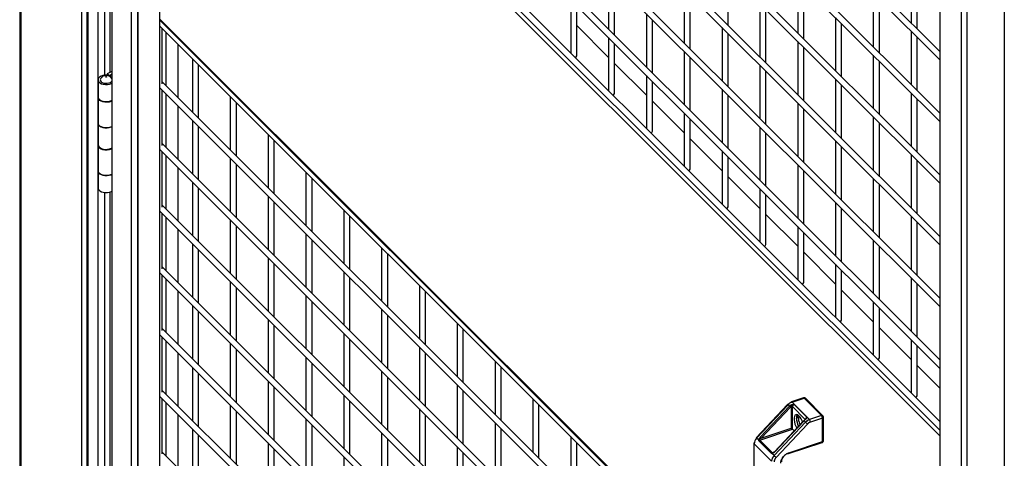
# Model space of a CAD drawing. Header units: inches. Extents: x 0.2 to 10.8, y 0.2 to 8.2.
# Tile 46 of 62: x 8.6 to 9.7, y 4.9 to 5.4. Entities that reach past the tile are written whole.
import ezdxf

# ---------------------------------------------------------------- set-up
doc = ezdxf.new("R2010")
doc.units = ezdxf.units.IN
doc.header["$MEASUREMENT"] = 0

msp = doc.modelspace()

# ---------------------------------------------------------------- linework, layer by layer
for p, q in [((8.60381, 7.64304), (8.60381, 4.40665)), ((8.67769, 7.19225), (8.67769, 4.53849)), ((8.6793, 4.53624), (8.6793, 7.19)), ((8.68991, 7.18388), (8.68991, 4.53012)), ((8.70517, 7.17341), (8.70517, 4.51965)), ((8.70585, 4.51818), (8.70585, 7.17193)), ((8.72679, 7.151), (8.72679, 4.49724)), ((8.73369, 7.10157), (8.73369, 4.53568)), ((8.73434, 4.53504), (8.73434, 7.10092)), ((8.75798, 7.07728), (8.75798, 4.5114)), ((9.6885, 6.25054), (9.6885, 3.60103)), ((9.64755, 3.58739), (9.64755, 6.23689)), ((9.61735, 6.218), (9.61735, 4.76101)), ((8.75851, 6.20535), (9.61735, 5.34659)), ((9.61735, 5.35602), (8.76058, 6.21271)), ((9.64099, 6.19463), (9.64099, 3.62848)), ((9.61735, 5.28798), (8.76058, 6.14466)), ((8.75851, 6.1373), (9.61735, 5.27855)), ((9.61735, 5.21993), (8.76058, 6.07662)), ((8.75851, 6.06926), (9.61735, 5.2105)), ((8.75851, 6.00121), (9.61735, 5.14246)), ((9.61735, 5.15189), (8.76058, 6.00857)), ((9.61735, 5.08384), (8.76058, 5.94053)), ((8.75851, 5.93317), (9.61735, 5.07441)), ((9.61735, 5.0158), (8.76058, 5.87248)), ((8.75851, 5.86512), (9.61735, 5.00637)), ((9.61735, 4.94775), (8.76058, 5.80444)), ((8.75851, 5.79708), (9.61735, 4.93832)), ((8.75798, 5.79124), (9.61735, 4.93196)), ((8.60528, 4.70656), (8.60528, 5.68471)), ((8.67186, 5.64627), (8.67186, 4.66812)), ((8.70302, 5.64104), (8.70302, 5.33271)), ((8.69772, 5.3296), (8.69772, 5.6401)), ((9.58586, 5.44613), (9.58586, 5.38751)), ((9.25252, 5.4392), (9.25252, 5.38059)), ((9.38419, 5.38502), (9.38419, 5.44364)), ((9.46086, 5.43503), (9.46086, 5.37641)), ((9.59252, 5.38085), (9.59252, 5.43947)), ((9.25919, 5.37392), (9.25919, 5.43254)), ((9.33586, 5.42393), (9.33586, 5.36531)), ((9.46752, 5.36975), (9.46752, 5.42836)), ((9.21086, 5.41282), (9.21086, 5.3542)), ((9.34252, 5.35864), (9.34252, 5.41726)), ((9.54419, 5.41975), (9.54419, 5.36113)), ((9.55086, 5.35447), (9.55086, 5.41308)), ((9.21752, 5.35113), (9.21752, 5.40616)), ((9.41919, 5.40865), (9.41919, 5.35003)), ((9.42586, 5.34336), (9.42586, 5.40198)), ((9.61735, 4.53271), (8.75798, 5.39199)), ((9.29419, 5.39754), (9.29419, 5.33892)), ((9.50252, 5.39337), (9.50252, 5.33475)), ((8.75851, 5.38336), (9.61735, 4.52461)), ((8.75886, 5.38968), (9.61735, 4.53127)), ((8.76058, 5.38129), (8.76058, 5.32029)), ((9.25252, 5.34936), (9.21752, 5.38436)), ((9.30086, 5.33226), (9.30086, 5.39088)), ((9.37752, 5.38226), (9.37752, 5.32365)), ((9.50919, 5.32808), (9.50919, 5.3867)), ((8.76513, 5.31813), (8.76513, 5.37674)), ((9.25252, 5.37116), (9.25252, 5.31254)), ((9.38419, 5.31698), (9.38419, 5.3756)), ((9.58586, 5.37809), (9.58586, 5.31947)), ((9.59252, 5.3128), (9.59252, 5.37142)), ((8.77854, 5.30471), (8.77854, 5.36333)), ((9.25919, 5.30947), (9.25919, 5.36449)), ((9.46086, 5.36698), (9.46086, 5.30837)), ((9.46752, 5.3017), (9.46752, 5.36032)), ((8.79419, 5.34768), (8.79419, 5.28907)), ((9.33586, 5.35588), (9.33586, 5.29726)), ((9.34252, 5.2906), (9.34252, 5.34921)), ((9.54419, 5.3517), (9.54419, 5.29309)), ((8.80086, 5.2824), (8.80086, 5.34102)), ((9.29419, 5.3077), (9.25919, 5.3427)), ((9.41919, 5.3406), (9.41919, 5.28198)), ((9.55086, 5.28642), (9.55086, 5.34504)), ((8.70517, 5.33395), (8.70015, 5.33105)), ((8.70015, 5.33105), (8.70284, 5.32949)), ((8.70015, 5.33105), (8.70015, 5.32963)), ((8.70517, 5.33083), (8.70284, 5.32949)), ((8.70284, 5.32949), (8.70284, 5.32919)), ((9.29419, 5.3295), (9.29419, 5.27088)), ((9.42586, 5.27532), (9.42586, 5.33393)), ((8.69014, 5.32449), (8.69014, 5.30578)), ((8.75851, 5.31532), (9.61735, 4.45657)), ((9.61735, 4.46599), (8.76058, 5.32268)), ((9.30086, 5.26781), (9.30086, 5.32283)), ((9.50252, 5.32532), (9.50252, 5.2667)), ((9.50919, 5.26004), (9.50919, 5.31866)), ((8.69014, 5.30493), (8.69014, 5.27686)), ((8.76058, 5.31325), (8.76058, 5.25224)), ((8.76513, 5.25008), (8.76513, 5.3087)), ((8.83586, 5.30602), (8.83586, 5.2474)), ((9.37752, 5.31422), (9.37752, 5.2556)), ((9.38419, 5.24893), (9.38419, 5.30755)), ((9.58586, 5.31004), (9.58586, 5.25142)), ((8.77854, 5.23667), (8.77854, 5.29529)), ((8.84252, 5.24074), (8.84252, 5.29936)), ((9.33586, 5.26604), (9.30086, 5.30104)), ((9.46086, 5.29894), (9.46086, 5.24032)), ((9.59252, 5.24476), (9.59252, 5.30338)), ((9.33586, 5.28783), (9.33586, 5.22922)), ((9.46752, 5.23366), (9.46752, 5.29227)), ((9.54419, 5.28366), (9.54419, 5.22504)), ((8.69014, 5.27686), (8.69014, 5.25305)), ((8.79419, 5.27964), (8.79419, 5.22102)), ((8.80086, 5.21436), (8.80086, 5.27297)), ((9.34252, 5.22615), (9.34252, 5.28117)), ((9.41919, 5.27256), (9.41919, 5.21394)), ((9.55086, 5.21838), (9.55086, 5.27699)), ((8.87752, 5.26436), (8.87752, 5.20574)), ((9.42586, 5.20727), (9.42586, 5.26589)), ((8.69014, 5.2522), (8.69014, 5.22413)), ((9.61735, 4.39795), (8.76058, 5.25463)), ((8.88419, 5.19908), (8.88419, 5.25769)), ((9.37752, 5.22438), (9.34252, 5.25937)), ((9.50252, 5.25728), (9.50252, 5.19866)), ((9.50919, 5.19199), (9.50919, 5.25061)), ((8.75851, 5.24727), (9.61735, 4.38852)), ((8.76058, 5.2452), (8.76058, 5.1842)), ((8.76513, 5.18204), (8.76513, 5.24065)), ((9.37752, 5.24617), (9.37752, 5.18756)), ((9.38419, 5.18448), (9.38419, 5.23951)), ((9.58586, 5.242), (9.58586, 5.18338)), ((8.83586, 5.23798), (8.83586, 5.17936)), ((8.84252, 5.17269), (8.84252, 5.23131)), ((9.46086, 5.23089), (9.46086, 5.17228)), ((9.59252, 5.17671), (9.59252, 5.23533)), ((8.69014, 5.22413), (8.69014, 5.20541)), ((8.77854, 5.16862), (8.77854, 5.22724)), ((8.91919, 5.2227), (8.91919, 5.16408)), ((9.41919, 5.18272), (9.38419, 5.21771)), ((9.46752, 5.16561), (9.46752, 5.22423)), ((8.79419, 5.21159), (8.79419, 5.15298)), ((8.92586, 5.15741), (8.92586, 5.21603)), ((9.54419, 5.21561), (9.54419, 5.157)), ((9.55086, 5.15033), (9.55086, 5.20895)), ((8.69772, 4.74701), (8.69772, 5.20031)), ((8.70302, 5.20076), (8.70302, 4.7522)), ((8.80086, 5.14631), (8.80086, 5.20493)), ((8.87752, 5.19631), (8.87752, 5.1377)), ((9.41919, 5.20451), (9.41919, 5.14589)), ((9.42586, 5.14282), (9.42586, 5.19784)), ((9.61735, 4.3299), (8.76058, 5.18659)), ((8.88419, 5.13103), (8.88419, 5.18965)), ((9.50252, 5.18923), (9.50252, 5.13061)), ((8.75851, 5.17923), (9.61735, 4.32048)), ((8.76058, 5.17716), (8.76058, 5.11615)), ((8.96086, 5.18104), (8.96086, 5.12242)), ((8.96752, 5.11575), (8.96752, 5.17437)), ((9.46086, 5.14105), (9.42586, 5.17605)), ((9.50919, 5.12395), (9.50919, 5.18257)), ((8.76513, 5.11399), (8.76513, 5.17261)), ((8.83586, 5.16993), (8.83586, 5.11131)), ((8.84252, 5.10465), (8.84252, 5.16327)), ((9.58586, 5.17395), (9.58586, 5.11533)), ((9.59252, 5.10867), (9.59252, 5.16729)), ((8.77854, 5.10058), (8.77854, 5.1592)), ((8.91919, 5.15465), (8.91919, 5.09603)), ((9.46086, 5.16285), (9.46086, 5.10423)), ((9.46752, 5.10116), (9.46752, 5.15618)), ((8.79419, 5.14355), (8.79419, 5.08493)), ((8.92586, 5.08937), (8.92586, 5.14799)), ((9.54419, 5.14757), (9.54419, 5.08895)), ((8.80086, 5.07827), (8.80086, 5.13688)), ((9.00252, 5.13937), (9.00252, 5.08076)), ((9.00919, 5.07409), (9.00919, 5.13271)), ((9.50252, 5.09939), (9.46752, 5.13439)), ((9.55086, 5.08229), (9.55086, 5.1409)), ((8.87752, 5.12827), (8.87752, 5.06965)), ((8.88419, 5.06299), (8.88419, 5.1216)), ((9.50252, 5.12119), (9.50252, 5.06257)), ((8.75851, 5.11118), (9.61735, 4.25243)), ((9.61735, 4.26186), (8.76058, 5.11854)), ((8.76058, 5.10911), (8.76058, 5.04811)), ((8.96086, 5.11299), (8.96086, 5.05437)), ((9.50919, 5.0595), (9.50919, 5.11452)), ((8.76513, 5.04595), (8.76513, 5.10456)), ((8.83586, 5.10189), (8.83586, 5.04327)), ((8.96752, 5.04771), (8.96752, 5.10632)), ((9.58586, 5.10591), (9.58586, 5.04729)), ((9.59252, 5.04062), (9.59252, 5.09924)), ((8.77854, 5.03253), (8.77854, 5.09115)), ((8.84252, 5.0366), (8.84252, 5.09522)), ((9.04419, 5.09771), (9.04419, 5.03909)), ((9.05086, 5.03243), (9.05086, 5.09104)), ((9.54419, 5.05773), (9.50919, 5.09273)), ((8.91919, 5.08661), (8.91919, 5.02799)), ((8.92586, 5.02132), (8.92586, 5.07994)), ((9.54419, 5.07952), (9.54419, 5.02091)), ((8.79419, 5.0755), (8.79419, 5.01689)), ((8.80086, 5.01022), (8.80086, 5.06884)), ((9.00252, 5.07133), (9.00252, 5.01271)), ((9.55086, 5.01784), (9.55086, 5.07286)), ((8.87752, 5.06022), (8.87752, 5.00161)), ((9.00919, 5.00604), (9.00919, 5.06466)), ((9.08586, 5.05605), (9.08586, 4.99743)), ((9.61735, 4.19381), (8.76058, 5.0505)), ((8.88419, 4.99494), (8.88419, 5.05356)), ((8.96086, 5.04495), (8.96086, 4.98633)), ((9.09252, 4.99077), (9.09252, 5.04938)), ((9.58586, 5.01607), (9.55086, 5.05106)), ((8.75851, 5.04314), (9.61735, 4.18438)), ((8.76058, 5.04107), (8.76058, 4.98006)), ((8.76513, 4.9779), (8.76513, 5.03652)), ((8.83586, 5.03384), (8.83586, 4.97522)), ((8.96752, 4.97966), (8.96752, 5.03828)), ((9.58586, 5.03786), (9.58586, 4.97924)), ((8.77854, 4.96449), (8.77854, 5.02311)), ((8.84252, 4.96856), (8.84252, 5.02718)), ((9.04419, 5.02967), (9.04419, 4.97105)), ((9.05086, 4.96438), (9.05086, 5.023)), ((9.59252, 4.97617), (9.59252, 5.0312)), ((8.91919, 5.01856), (8.91919, 4.95994)), ((8.92586, 4.95328), (8.92586, 5.0119)), ((9.12752, 5.01439), (9.12752, 4.95577)), ((8.79419, 5.00746), (8.79419, 4.94884)), ((8.80086, 4.94218), (8.80086, 5.00079)), ((9.00252, 5.00328), (9.00252, 4.94467)), ((9.13419, 4.9491), (9.13419, 5.00772)), ((9.61735, 4.98458), (9.59252, 5.0094)), ((8.87752, 4.99218), (8.87752, 4.93356)), ((9.00919, 4.938), (9.00919, 4.99662)), ((9.61735, 4.12577), (8.76058, 4.98245)), ((8.88419, 4.9269), (8.88419, 4.98551)), ((9.08586, 4.988), (9.08586, 4.92939)), ((9.09252, 4.92272), (9.09252, 4.98134)), ((8.75851, 4.97509), (9.61735, 4.11634)), ((8.76058, 4.97302), (8.76058, 4.91202)), ((8.76513, 4.90986), (8.76513, 4.96847)), ((8.96086, 4.9769), (8.96086, 4.91828)), ((8.96752, 4.91162), (8.96752, 4.97023)), ((9.16919, 4.97272), (9.16919, 4.91411)), ((9.46725, 4.97382), (9.45399, 4.9694)), ((9.45465, 4.96913), (9.46791, 4.97355)), ((9.47389, 4.94989), (9.45465, 4.96913)), ((9.46791, 4.97393), (9.46726, 4.9738)), ((9.46791, 4.97355), (9.48715, 4.95431)), ((9.48862, 4.95408), (9.46938, 4.97332)), ((8.83586, 4.9658), (8.83586, 4.90718)), ((8.84252, 4.90051), (8.84252, 4.95913)), ((9.04419, 4.96162), (9.04419, 4.903)), ((9.17586, 4.90744), (9.17586, 4.96606)), ((9.44981, 4.96667), (9.41526, 4.92984)), ((9.41567, 4.92939), (9.45022, 4.96622)), ((9.45178, 4.96466), (9.4196, 4.93035)), ((9.42068, 4.92934), (9.45286, 4.96365)), ((9.45022, 4.96622), (9.45178, 4.96466)), ((9.45376, 4.96435), (9.45376, 4.94037)), ((9.45518, 4.96413), (9.46922, 4.95009)), ((9.45518, 4.9393), (9.45518, 4.96413)), ((9.4569, 4.9664), (9.47093, 4.95237)), ((8.77854, 4.89644), (8.77854, 4.95506)), ((8.91919, 4.95052), (8.91919, 4.8919)), ((9.05086, 4.89634), (9.05086, 4.95495)), ((9.12752, 4.94634), (9.12752, 4.88772)), ((9.46946, 4.94698), (9.43492, 4.91015)), ((9.46769, 4.94877), (9.43551, 4.91446)), ((9.43572, 4.91423), (9.4679, 4.94854)), ((9.45952, 4.95148), (9.46129, 4.95472)), ((9.46175, 4.95222), (9.45952, 4.95148)), ((9.46185, 4.94254), (9.45952, 4.95148)), ((9.46219, 4.95386), (9.46175, 4.9523)), ((9.46175, 4.95222), (9.46175, 4.95136)), ((9.4679, 4.94854), (9.46946, 4.94698)), ((9.46965, 4.95081), (9.46869, 4.94971)), ((9.4698, 4.95106), (9.46955, 4.95065)), ((9.4698, 4.95046), (9.46974, 4.95097)), ((9.48715, 4.95431), (9.47389, 4.94989)), ((9.48819, 4.95156), (9.47493, 4.94715)), ((9.48819, 4.92554), (9.48819, 4.95156)), ((9.48923, 4.92658), (9.48923, 4.95261)), ((8.79419, 4.93941), (8.79419, 4.8808)), ((8.92586, 4.88523), (8.92586, 4.94385)), ((9.13419, 4.88106), (9.13419, 4.93968)), ((9.4192, 4.9273), (9.45518, 4.9393)), ((9.42068, 4.92934), (9.45376, 4.94037)), ((9.47161, 4.94496), (9.43706, 4.90813)), ((9.45518, 4.9393), (9.45705, 4.93743)), ((8.80086, 4.87413), (8.80086, 4.93275)), ((9.00252, 4.93524), (9.00252, 4.87662)), ((9.00919, 4.86995), (9.00919, 4.92857)), ((9.21086, 4.93106), (9.21086, 4.87244)), ((9.41807, 4.927), (9.41567, 4.92939)), ((9.43206, 4.91247), (9.41803, 4.92651)), ((9.43323, 4.91327), (9.4192, 4.9273)), ((9.45083, 4.91228), (9.48781, 4.9246)), ((9.45121, 4.91321), (9.48819, 4.92554)), ((9.61735, 4.93196), (9.61735, 4.76101)), ((9.61735, 4.05772), (8.76058, 4.91441)), ((8.87752, 4.92413), (8.87752, 4.86552)), ((8.88419, 4.85885), (8.88419, 4.91747)), ((9.08586, 4.91996), (9.08586, 4.86134)), ((9.21752, 4.86578), (9.21752, 4.9244)), ((9.41261, 4.92369), (9.41261, 4.79773)), ((9.41289, 4.92309), (9.43213, 4.90385)), ((9.41289, 4.79712), (9.41289, 4.92309)), ((9.43476, 4.91378), (9.43323, 4.91327)), ((8.96086, 4.90885), (8.96086, 4.85024)), ((9.09252, 4.85468), (9.09252, 4.91329)), ((9.43492, 4.91015), (9.43252, 4.91254)), ((9.4338, 4.91324), (9.43349, 4.91312))]:
    msp.add_line(p, q)
at = {"flags": 128}
for points in [[(8.70517, 5.3283), (8.70446, 5.32864), (8.70241, 5.3293), (8.70013, 5.32963), (8.69778, 5.32961), (8.69552, 5.32923), (8.69351, 5.32853), (8.69188, 5.32756), (8.69075, 5.32637), (8.6902, 5.32505), (8.69025, 5.32369), (8.69092, 5.32239), (8.69214, 5.32124), (8.69385, 5.3203), (8.69592, 5.31966), (8.6982, 5.31935), (8.70055, 5.31939), (8.7028, 5.31978), (8.70479, 5.3205), (8.70517, 5.32069)], [(8.69282, 5.32549), (8.6926, 5.32464), (8.69281, 5.32353), (8.69358, 5.3225), (8.69485, 5.32165), (8.69649, 5.32105), (8.69836, 5.32076), (8.7003, 5.3208), (8.70214, 5.32117), (8.7037, 5.32183), (8.70485, 5.32273), (8.70517, 5.32312)], [(8.69014, 5.30578), (8.69025, 5.30498), (8.69092, 5.30368), (8.69214, 5.30252), (8.69385, 5.30159), (8.69592, 5.30095), (8.6982, 5.30064), (8.70055, 5.30068), (8.7028, 5.30107), (8.70479, 5.30179), (8.70517, 5.30197)], [(8.70517, 5.30112), (8.70442, 5.30077), (8.70236, 5.30011), (8.70008, 5.29979), (8.69773, 5.29982), (8.69547, 5.3002), (8.69347, 5.30091), (8.69185, 5.30189), (8.69073, 5.30309), (8.69019, 5.3044), (8.69017, 5.30536)], [(8.70517, 5.27305), (8.70479, 5.27287), (8.7028, 5.27215), (8.70055, 5.27176), (8.6982, 5.27172), (8.69592, 5.27203), (8.69385, 5.27267), (8.69214, 5.27361), (8.69092, 5.27476), (8.69025, 5.27606), (8.69014, 5.27686)], [(8.69014, 5.27686), (8.69019, 5.27634), (8.69073, 5.27502), (8.69185, 5.27382), (8.69347, 5.27284), (8.69547, 5.27213), (8.69773, 5.27175), (8.70008, 5.27172), (8.70236, 5.27204), (8.70442, 5.2727), (8.70517, 5.27305)], [(8.69014, 5.25305), (8.69025, 5.25225), (8.69092, 5.25095), (8.69214, 5.24979), (8.69385, 5.24886), (8.69592, 5.24821), (8.6982, 5.2479), (8.70055, 5.24794), (8.7028, 5.24834), (8.70479, 5.24905), (8.70517, 5.24924)], [(8.70517, 5.24839), (8.70442, 5.24803), (8.70236, 5.24738), (8.70008, 5.24705), (8.69773, 5.24709), (8.69547, 5.24747), (8.69347, 5.24817), (8.69185, 5.24916), (8.69073, 5.25035), (8.69019, 5.25167), (8.69017, 5.25262)], [(8.70517, 5.22032), (8.70479, 5.22013), (8.7028, 5.21942), (8.70055, 5.21902), (8.6982, 5.21898), (8.69592, 5.21929), (8.69385, 5.21994), (8.69214, 5.22087), (8.69092, 5.22203), (8.69025, 5.22333), (8.69014, 5.22413)], [(8.69014, 5.22413), (8.69019, 5.2236), (8.69073, 5.22228), (8.69185, 5.22109), (8.69347, 5.22011), (8.69547, 5.2194), (8.69773, 5.21902), (8.70008, 5.21899), (8.70236, 5.21931), (8.70442, 5.21996), (8.70517, 5.22032)], [(8.69014, 5.20541), (8.69025, 5.20462), (8.69092, 5.20331), (8.69214, 5.20216), (8.69385, 5.20123), (8.69592, 5.20058), (8.6982, 5.20027), (8.70055, 5.20031), (8.7028, 5.2007), (8.70479, 5.20142), (8.70517, 5.20161)], [(9.46613, 4.9471), (9.46565, 4.94834), (9.46462, 4.95054), (9.46345, 4.95244), (9.4622, 4.95394), (9.46095, 4.95494), (9.45978, 4.95538), (9.45875, 4.95525), (9.45791, 4.95455), (9.45733, 4.95332), (9.45703, 4.95163), (9.45703, 4.94958), (9.45733, 4.94728), (9.45791, 4.94489), (9.45875, 4.94252), (9.45978, 4.94033)]]:
    msp.add_lwpolyline(points, dxfattribs=at)
for centre, radius, start, end in [((8.76112, 5.39186), 0.00315, 177.68586, 223.91013), ((9.2153, 5.35166), 0.00228, 278.88835, 346.6925), ((9.25697, 5.31), 0.00228, 278.88835, 346.6925), ((9.29864, 5.26833), 0.00228, 278.88835, 346.6925), ((9.3403, 5.22667), 0.00228, 278.88835, 346.6925), ((9.38197, 5.18501), 0.00228, 278.88835, 346.6925), ((9.42364, 5.14335), 0.00228, 278.88835, 346.6925), ((9.4653, 5.10168), 0.00228, 278.88835, 346.6925), ((9.50697, 5.06002), 0.00228, 278.88835, 346.6925), ((9.54864, 5.01836), 0.00228, 278.88835, 346.6925), ((9.45825, 4.95881), 0.01093, 109.25996, 137.3207), ((9.45451, 4.96864), 0.000921, 124.47603, 190.97684), ((9.4541, 4.96874), 0.000671, 35.18281, 99.45275), ((9.46736, 4.97316), 0.000671, 35.18281, 99.45275), ((9.46846, 4.97226), 0.0014, 49.04219, 113.36798), ((9.5903, 4.9767), 0.00228, 278.88835, 346.6925), ((9.4485, 4.96455), 0.00249, 44.16737, 58.31001), ((9.45211, 4.96836), 0.00286, 216.2818, 228.56306), ((9.46036, 4.95661), 0.01176, 129.88034, 136.83745), ((9.4708, 4.98386), 0.02702, 225.27113, 228.39494), ((9.44587, 4.95887), 0.0097, 35.53798, 44.24663), ((9.45427, 4.96294), 0.0015, 52.5016, 109.91232), ((9.45782, 4.96392), 0.00264, 110.3717, 175.493), ((9.46657, 4.95191), 0.00707, 151.94743, 183.509), ((9.48249, 4.95217), 0.02298, 181.72658, 205.22907), ((9.47393, 4.95087), 0.01219, 165.15379, 198.37993), ((9.4838, 4.95263), 0.02216, 194.65306, 202.57884), ((9.46704, 4.94771), 0.00124, 44.16737, 58.31001), ((9.46884, 4.94961), 0.00143, 216.2818, 228.56306), ((9.47648, 4.9405), 0.01176, 129.88034, 136.83745), ((9.46859, 4.94933), 0.000391, 28.93966, 75.55495), ((9.47185, 4.94989), 0.00264, 110.3717, 175.493), ((9.4775, 4.93957), 0.01093, 109.25996, 137.3207), ((9.5075, 4.98538), 0.05405, 225.27113, 228.39494), ((9.47061, 4.94707), 0.00432, 0.95395, 40.63948), ((9.4877, 4.95299), 0.00143, 49.78723, 112.7141), ((9.48387, 4.95149), 0.00432, 0.95395, 40.63948), ((9.48799, 4.95281), 0.00126, 279.26178, 350.87406), ((9.41385, 4.92348), 0.00126, 99.28454, 170.70925), ((9.42245, 4.92262), 0.00958, 135.05754, 177.21228), ((9.41756, 4.93153), 0.00286, 216.2818, 228.56306), ((9.42011, 4.92471), 0.00275, 109.32727, 139.15246), ((9.41853, 4.92545), 0.00161, 95.04214, 106.55273), ((9.41849, 4.92579), 0.00194, 76.717, 100.98817), ((9.4203, 4.92835), 0.00152, 205.99605, 223.44762), ((9.43862, 4.94955), 0.02702, 225.27113, 228.39494), ((9.48729, 4.92536), 0.000921, 304.47603, 10.97684), ((9.48799, 4.92678), 0.00126, 279.28454, 350.70925), ((9.41345, 4.92371), 0.000847, 181.85921, 227.93771), ((9.43667, 4.9153), 0.00143, 216.2818, 228.56306), ((9.43414, 4.91067), 0.00275, 109.32727, 139.15246), ((9.4417, 4.90338), 0.00958, 135.05754, 177.21228), ((9.4336, 4.91228), 0.00111, 151.30589, 166.43212), ((9.43388, 4.91256), 0.000682, 124.85561, 175.846), ((9.43356, 4.91355), 0.000431, 220.41551, 261.36854), ((9.47295, 4.94854), 0.05405, 225.27113, 228.39494), ((9.45351, 4.90251), 0.01059, 108.36942, 175.46591), ((9.45072, 4.91294), 0.000671, 215.18281, 279.45275), ((9.45036, 4.91301), 0.000873, 302.3732, 13.07966)]:
    msp.add_arc(centre, radius, start, end)
msp.add_ellipse((9.45428, 4.93985), major_axis=(0.00104, -0.00075), ratio=0.1119543, start_param=0.6041192, end_param=2.1749155)
for points, knots in [([(8.6991, 5.32937), (8.69845, 5.32932), (8.69751, 5.32925), (8.69619, 5.32878), (8.69507, 5.3282), (8.69392, 5.32719), (8.69315, 5.32625), (8.69291, 5.32561), (8.69287, 5.32548)], [0, 0, 0, 0, 0.2519324, 0.3594924, 0.5405159, 0.7353826, 0.9476594, 1, 1, 1, 1]), ([(8.69897, 5.32761), (8.69883, 5.32763), (8.69872, 5.32768), (8.69858, 5.32781), (8.69856, 5.3279), (8.69863, 5.32805), (8.69872, 5.32812), (8.69896, 5.3282), (8.6991, 5.32821), (8.69924, 5.32819)], [0, 0, 0, 0, 0.25, 0.25, 0.5, 0.5, 0.75, 0.75, 1, 1, 1, 1]), ([(8.69924, 5.32819), (8.69951, 5.32814), (8.69968, 5.32798), (8.69953, 5.32766), (8.69924, 5.32756), (8.69897, 5.32761)], [0, 0, 0, 0, 0.5, 0.5, 1, 1, 1, 1]), ([(8.70517, 5.32577), (8.70506, 5.326), (8.70471, 5.32676), (8.7037, 5.32776), (8.70244, 5.32861), (8.70115, 5.32911), (8.70007, 5.32934), (8.69937, 5.32936), (8.6991, 5.32937)], [0, 0, 0, 0, 0.1023926, 0.3365048, 0.5606537, 0.7138818, 0.8937652, 1, 1, 1, 1]), ([(9.46936, 4.97331), (9.46923, 4.97343), (9.46897, 4.97368), (9.46845, 4.97388), (9.46809, 4.97391), (9.46791, 4.97393)], [0, 0, 0, 0, 0.3381389, 0.658377, 1, 1, 1, 1]), ([(9.45282, 4.96564), (9.45288, 4.96568), (9.45299, 4.96577), (9.45317, 4.9659), (9.45336, 4.96601), (9.45355, 4.96612), (9.45385, 4.96625), (9.45426, 4.9664), (9.45479, 4.9665), (9.45532, 4.96655), (9.45585, 4.96654), (9.45638, 4.96648), (9.45673, 4.96643), (9.4569, 4.9664)], [0, 0, 0, 0, 0.0500663, 0.0999986, 0.1499631, 0.2001262, 0.250652, 0.3745545, 0.5006223, 0.6205181, 0.7494288, 0.8747286, 1, 1, 1, 1]), ([(9.45377, 4.96451), (9.4539, 4.96469), (9.45405, 4.96486), (9.45442, 4.96519), (9.45463, 4.96535), (9.45511, 4.96568), (9.45539, 4.96586), (9.45608, 4.96619), (9.45648, 4.96633), (9.4569, 4.9664)], [0, 0, 0, 0, 0.25, 0.25, 0.5, 0.5, 0.75, 0.75, 1, 1, 1, 1]), ([(9.47093, 4.95237), (9.4709, 4.95226), (9.47083, 4.95204), (9.4707, 4.95169), (9.47053, 4.95134), (9.47031, 4.95098), (9.47004, 4.95062), (9.46975, 4.95029), (9.46947, 4.95), (9.46921, 4.94976), (9.46903, 4.9496), (9.46894, 4.94952)], [0, 0, 0, 0, 0.1253828, 0.2505959, 0.3794966, 0.4994184, 0.6254756, 0.7494048, 0.8333762, 0.9166518, 1, 1, 1, 1]), ([(9.47093, 4.95237), (9.47065, 4.95217), (9.47038, 4.95189), (9.46994, 4.95132), (9.46977, 4.95103), (9.46963, 4.95076)], [0, 0, 0, 0, 0.5, 0.5, 1, 1, 1, 1]), ([(9.47493, 4.94715), (9.47485, 4.94712), (9.47468, 4.94706), (9.47442, 4.94695), (9.47417, 4.94684), (9.47392, 4.94672), (9.47367, 4.94659), (9.47342, 4.94644), (9.47312, 4.94625), (9.47276, 4.946), (9.47236, 4.94568), (9.47197, 4.94534), (9.47173, 4.94509), (9.47161, 4.94496)], [0, 0, 0, 0, 0.0718096, 0.1432278, 0.2144136, 0.2855276, 0.356731, 0.4281842, 0.500046, 0.6254253, 0.7499695, 0.8745406, 1, 1, 1, 1]), ([(9.48922, 4.95261), (9.4892, 4.95285), (9.48915, 4.95334), (9.48889, 4.95385), (9.48865, 4.95403), (9.4886, 4.95407)], [0, 0, 0, 0, 0.4421761, 0.8986452, 1, 1, 1, 1]), ([(9.41803, 4.92651), (9.41803, 4.9266), (9.41804, 4.92676), (9.41806, 4.92693), (9.41807, 4.927)], [0, 0, 0, 0, 0.58258177, 1, 1, 1, 1]), ([(9.41812, 4.9277), (9.41816, 4.92807), (9.41833, 4.92852), (9.41885, 4.92944), (9.4192, 4.92992), (9.4196, 4.93035)], [0, 0, 0, 0, 0.5, 0.5, 1, 1, 1, 1]), ([(9.42068, 4.92934), (9.42027, 4.92906), (9.4199, 4.92875), (9.41929, 4.92817), (9.41906, 4.9279), (9.41893, 4.92768)], [0, 0, 0, 0, 0.5, 0.5, 1, 1, 1, 1]), ([(9.4878, 4.92462), (9.48784, 4.92463), (9.48801, 4.92465), (9.48833, 4.92485), (9.48877, 4.92521), (9.48911, 4.9258), (9.48927, 4.9263), (9.48923, 4.92657), (9.48922, 4.92659)], [0, 0, 0, 0, 0.0505146, 0.1918163, 0.4289132, 0.6912907, 0.975757, 1, 1, 1, 1]), ([(9.43572, 4.91423), (9.43532, 4.9138), (9.43487, 4.91342), (9.43399, 4.91286), (9.43356, 4.91267), (9.4332, 4.91261)], [0, 0, 0, 0, 0.5, 0.5, 1, 1, 1, 1]), ([(9.43551, 4.91446), (9.43524, 4.91419), (9.43473, 4.91367), (9.43413, 4.91337), (9.43385, 4.91323)], [0, 0, 0, 0, 0.5305317, 1, 1, 1, 1]), ([(9.43252, 4.91254), (9.43246, 4.91253), (9.4323, 4.91251), (9.43215, 4.91249), (9.43206, 4.91247)], [0, 0, 0, 0, 0.4174182, 1, 1, 1, 1]), ([(9.44219, 4.9017), (9.44219, 4.9018), (9.44219, 4.90201), (9.44221, 4.90233), (9.44224, 4.90265), (9.44228, 4.90297), (9.44237, 4.90348), (9.44253, 4.90417), (9.44281, 4.90505), (9.44319, 4.90595), (9.44381, 4.90716), (9.44479, 4.90862), (9.44599, 4.90995), (9.44705, 4.91089), (9.44787, 4.91151), (9.44871, 4.91206), (9.44946, 4.91248), (9.45011, 4.91279), (9.45066, 4.91302), (9.45103, 4.91315), (9.45121, 4.91321)], [0, 0, 0, 0, 0.02333575, 0.04662884, 0.06991053, 0.09321213, 0.1165649, 0.17830217, 0.24009206, 0.3044035, 0.36876776, 0.50000565, 0.63124353, 0.69555497, 0.75991924, 0.82165651, 0.8834464, 0.92230998, 0.96111279, 1, 1, 1, 1])]:
    msp.add_open_spline(points, degree=3, knots=knots)
for points in [[(9.45377, 4.96451), (9.45345, 4.96424), (9.45314, 4.96395), (9.45286, 4.96365)], [(9.45376, 4.96435), (9.45376, 4.9644), (9.45376, 4.96445), (9.45377, 4.96451)], [(9.41838, 4.92706), (9.41826, 4.92689), (9.41813, 4.9267), (9.41803, 4.92651)], [(9.41807, 4.927), (9.41808, 4.92723), (9.41809, 4.92746), (9.41812, 4.9277)], [(9.41893, 4.92768), (9.41876, 4.92751), (9.41858, 4.92731), (9.41838, 4.92706)], [(9.43206, 4.91247), (9.43224, 4.9126), (9.43243, 4.91272), (9.43263, 4.91281)], [(9.4332, 4.91261), (9.43297, 4.91257), (9.43275, 4.91256), (9.43252, 4.91254)], [(9.43263, 4.91281), (9.43293, 4.91296), (9.43323, 4.91305), (9.43349, 4.91312)], [(9.43706, 4.90813), (9.43575, 4.90673), (9.43497, 4.90498), (9.43497, 4.90341)]]:
    msp.add_open_spline(points, degree=3)

doc.saveas('drawing.dxf')
